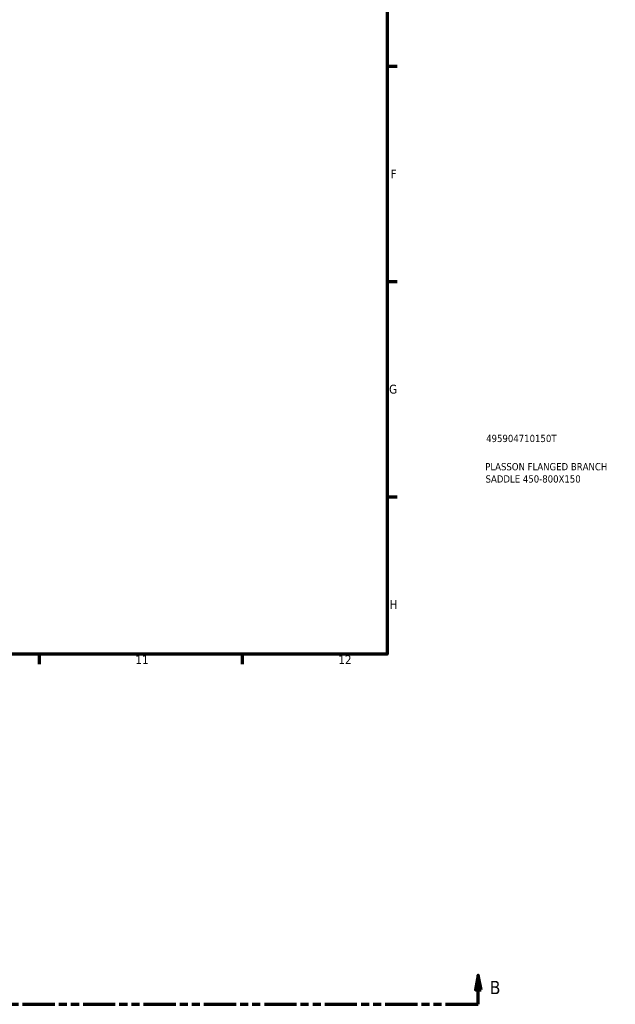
# Model space of a CAD drawing. Header units: millimetres. Extents: x -203 to 1305, y -1114 to 1124.
# Tile 6 of 8: x 694 to 900, y -101 to 239. Entities that reach past the tile are written whole.
import ezdxf

# ---------------------------------------------------------------- set-up
doc = ezdxf.new("R2010")
doc.units = ezdxf.units.MM
doc.linetypes.add('DOUBLE_DASH_CHAIN', pattern=[1.2403, 0.6614, -0.0827, 0.1654, -0.0827, 0.1654, -0.0827])
for name, color, linetype, lineweight in [('Border (ANSI)', 7, 'Continuous', 70), ('Section Line (ANSI)', 7, 'DOUBLE_DASH_CHAIN', 70), ('Title (ISO)', 7, 'Continuous', 50)]:
    doc.layers.add(name, color=color, linetype=linetype, lineweight=lineweight)
doc.styles.add('Label Text (ANSI)', font='tahoma.ttf')
doc.styles.add('Note Text (ANSI)', font='tahoma.ttf')
doc.styles.add('Note Text (ISO)', font='tahoma.ttf')

# ---------------------------------------------------------------- blocks, each defined once
blk = doc.blocks.new('Borders Default Border')
at = {"layer": 'Border (ANSI)'}
for p, q in [((821, 222.75), (824.45, 222.75)), ((821, 148.5), (824.45, 148.5)), ((821, 74.25), (824.45, 74.25)), ((700.83, 20), (700.83, 16.55)), ((770.92, 20), (770.92, 16.55))]:
    blk.add_line(p, q, dxfattribs=at)
at = {"layer": 'Border (ANSI)', "flags": 128}
blk.add_lwpolyline([(20, 20), (20, 574), (821, 574), (821, 20), (20, 20)], dxfattribs=at)
at = {"layer": 'Border (ANSI)', "color": 230, "true_color": 0xff0080, "attachment_point": 7, "style": 'Note Text (ANSI)'}
for s, insert, char_height in [('F', (822.14, 184.1), 3.05), ('G', (821.66, 109.79), 3.05), ('H', (821.81, 35.6), 3.05), ('11', (734.04, 16.55), 3.048), ('12', (804.13, 16.55), 3.048)]:
    blk.add_mtext(s, dxfattribs=dict(at, insert=insert, char_height=char_height))
blk = doc.blocks.new('Title Blocks ISO')
at = {"layer": 'Title (ISO)', "color": 232, "true_color": 0xca0064, "style": 'Note Text (ISO)'}
for tag, p in [('PART_NUMBER_001', (34.16, 73.14)), ('DESCRIPTION_001', (33.84, 63.4)), ('DESCRIPTION_002', (33.96, 59.17))]:
    blk.add_attdef(tag, p, '', height=2.5, dxfattribs=at)
blk = doc.blocks.new('2dTransSection0')
at = {"layer": 'Section Line (ANSI)', "linetype": 'Continuous'}
for p, q in [((852.44, -90.8), (851.44, -95.8)), ((852.44, -95.8), (852.44, -90.8)), ((853.44, -95.8), (852.44, -90.8)), ((851.44, -95.8), (853.44, -95.8)), ((852.44, -100.8), (852.44, -95.8)), ((841.18, -100.8), (852.44, -100.8))]:
    blk.add_line(p, q, dxfattribs=at)
at = {"layer": 'Section Line (ANSI)', "linetype": 'DOUBLE_DASH_CHAIN', "ltscale": 16.818161}
blk.add_line((236.25, -100.8), (852.44, -100.8), dxfattribs=at)
at = {"layer": 'Section Line (ANSI)', "linetype": 'Continuous', "flags": 128}
blk.add_lwpolyline([(853.44, -95.8), (852.44, -90.8), (851.44, -95.8), (853.44, -95.8)], dxfattribs=at)
at = {"layer": 'Section Line (ANSI)'}
blk.add_solid([(853.44, -95.8), (852.44, -90.8), (851.44, -95.8), (853.44, -95.8)], dxfattribs=at)
at = {"layer": 'Section Line (ANSI)', "insert": (856.4, -97.3), "char_height": 4.57, "attachment_point": 7, "style": 'Label Text (ANSI)'}
blk.add_mtext('B', dxfattribs=at)

msp = doc.modelspace()

# ---------------------------------------------------------------- block references
msp.add_blockref('Borders Default Border', (0, 0))
msp.add_blockref('Title Blocks ISO', (821, 20)).add_auto_attribs({'PART_NUMBER_001': '495904710150T', 'DESCRIPTION_001': 'PLASSON FLANGED BRANCH', 'DESCRIPTION_002': 'SADDLE 450-800X150'})
at = {"layer": 'Section Line (ANSI)'}
msp.add_blockref('2dTransSection0', (0, 0), dxfattribs=at)

doc.saveas('drawing.dxf')
